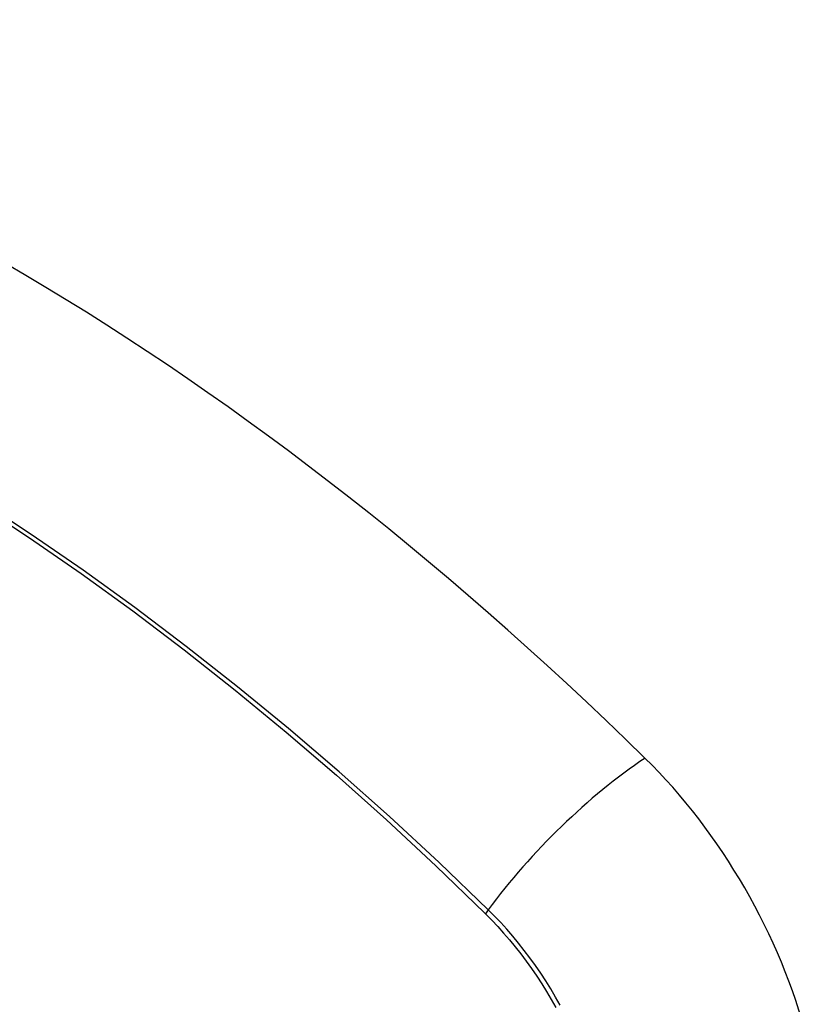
# Model space of a CAD drawing. Header units: inches. Extents: x 326.8 to 385.5, y 123.9 to 183.2.
# Tile 11 of 68: x 376.492 to 376.865, y 136.795 to 137.262. Entities that reach past the tile are written whole.
import ezdxf

# ---------------------------------------------------------------- set-up
doc = ezdxf.new("R2010")
doc.units = ezdxf.units.IN
doc.header["$MEASUREMENT"] = 0
doc.layers.add('Visible Edges(ANSI)', color=7, linetype='Continuous', lineweight=25)
doc.layers.add('Visible Tangent Edges(ANSI)', color=7, linetype='Continuous', lineweight=25)

msp = doc.modelspace()

# ---------------------------------------------------------------- linework, layer by layer
at = {"layer": 'Visible Edges(ANSI)'}
for centre, major_axis, start_param, end_param in [((376.48488, 136.08569), (-0.64961, 1.12515), 5.161526, 5.834048), ((376.38014, 136.58777), (0.15748, -0.27276), 2.363977, 7.060801), ((376.74667, 136.79939), (0.08858, -0.15343), 1.121659, 2.019933)]:
    msp.add_ellipse(centre, major_axis=major_axis, ratio=0.57735, start_param=start_param, end_param=end_param, dxfattribs=at)
msp.add_ellipse((376.37666, 136.58576), major_axis=(-0.15994, 0.27703), ratio=0.57735, dxfattribs=at)
at = {"layer": 'Visible Tangent Edges(ANSI)'}
msp.add_line((376.71214, 136.83856), (376.71247, 136.83822), dxfattribs=at)
at = {"layer": 'Visible Tangent Edges(ANSI)', "flags": 128}
for points in [[(376.71372, 136.84016), (376.6904, 136.86254), (376.66684, 136.88433), (376.64304, 136.9055), (376.61905, 136.92602), (376.59489, 136.94586), (376.57058, 136.96501), (376.54616, 136.98344), (376.52166, 137.00112), (376.4971, 137.01804), (376.47253, 137.03419)], [(376.47187, 137.03259), (376.49637, 137.01646), (376.52085, 136.99955), (376.54527, 136.98186), (376.5696, 136.96343), (376.59382, 136.94428), (376.61789, 136.92443), (376.64178, 136.9039), (376.66547, 136.88273), (376.68893, 136.86094), (376.71214, 136.83856)], [(376.71247, 136.83822), (376.71537, 136.83529), (376.71822, 136.83227), (376.72102, 136.82914), (376.72378, 136.82593), (376.72648, 136.82264), (376.72912, 136.81926), (376.7317, 136.81582), (376.73422, 136.8123), (376.73667, 136.80871), (376.73904, 136.80506), (376.74135, 136.80135), (376.74357, 136.7976), (376.74571, 136.79379)], [(376.74782, 136.7949), (376.74563, 136.79879), (376.74336, 136.80263), (376.741, 136.80642), (376.73857, 136.81015), (376.73605, 136.81381), (376.73347, 136.8174), (376.73082, 136.82092), (376.72811, 136.82435), (376.72534, 136.82771), (376.72251, 136.83097), (376.71963, 136.83413), (376.7167, 136.8372), (376.71372, 136.84016)]]:
    msp.add_lwpolyline(points, dxfattribs=at)
at = {"layer": 'Visible Tangent Edges(ANSI)'}
for centre, major_axis, ratio, start_param, end_param in [((376.37914, 136.58719), (-0.17318, 0.29996), 0.57735, 5.05527, 10.652693), ((376.77226, 136.84433), (-0.08271, -0.08432), 0.354513, 4.18549, 5.093849), ((376.37909, 136.58717), (-0.15059, 0.26083), 0.57735, 4.097754, 6.89782), ((376.7186, 136.84051), (-0.00686, -0.00706), 0.356312, 5.09202, 5.355727)]:
    msp.add_ellipse(centre, major_axis=major_axis, ratio=ratio, start_param=start_param, end_param=end_param, dxfattribs=at)
for centre, major_axis in [((376.37974, 136.58754), (0.17111, -0.29637)), ((376.37676, 136.58582), (-0.1627, 0.2818)), ((376.37666, 136.58576), (0.1621, -0.28076))]:
    msp.add_ellipse(centre, major_axis=major_axis, ratio=0.57735, dxfattribs=at)

doc.saveas('drawing.dxf')
